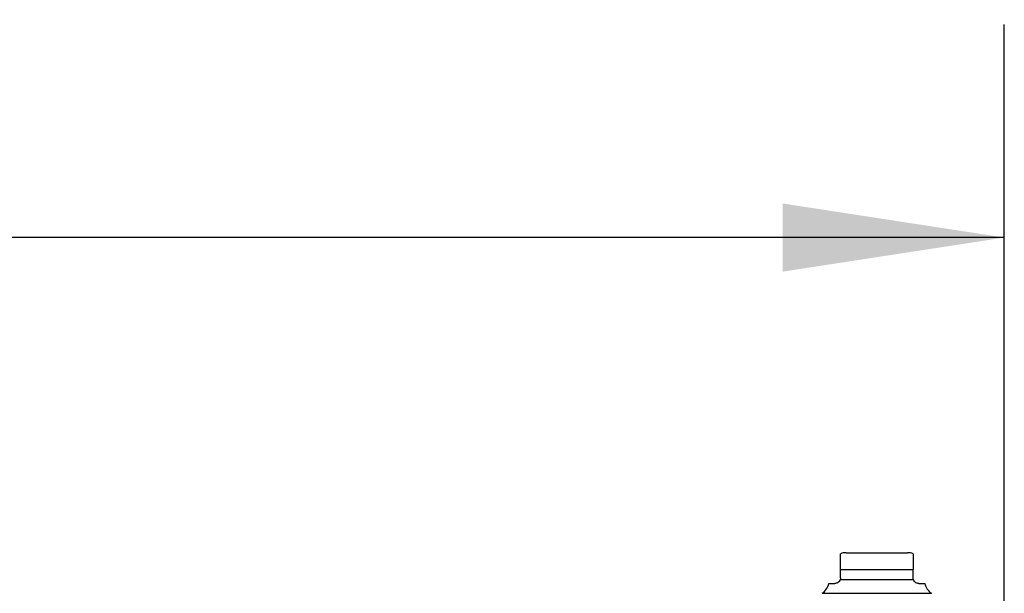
# Model space of a CAD drawing. Header units: inches. Extents: x 0.2 to 10.8, y 0.2 to 8.2.
# Tile 17 of 98: x 4.007 to 4.585, y 2.489 to 2.826. Entities that reach past the tile are written whole.
import ezdxf

# ---------------------------------------------------------------- set-up
doc = ezdxf.new("R2010")
doc.units = ezdxf.units.IN
doc.header["$MEASUREMENT"] = 0
doc.linetypes.add('HIDDEN', pattern=[0.075, 0.05, -0.025])
doc.layers.add('DIMENSIONS', color=140, linetype='Continuous')
doc.layers.add('SLD-0', color=179, linetype='Continuous')
doc.styles.add('SLDTEXTSTYLE0', font='TXT', dxfattribs={"width": 0.7})
doc.dimstyles.new('SLDDIMSTYLE0', dxfattribs={"dimtxt": 0.084961, "dimasz": 0.13, "dimexe": 0, "dimexo": 0.0625, "dimgap": 0.02124, "dimtad": 0, "dimtih": 1, "dimtoh": 1, "dimlfac": 12, "dimrnd": 1e-09, "dimzin": 12, "dimdsep": 46, "dimtxsty": 'SLDTEXTSTYLE0', "dimsah": 1, "dimcen": 0.09, "dimadec": 0, "dimazin": 3, "dimtfac": 1, "dimtofl": 0, "dimtmove": 0, "dimatfit": 3, "dimfxl": 0, "dimfrac": 2, "dimtolj": 1, "dimtzin": 12, "dimarcsym": 0})

# ---------------------------------------------------------------- blocks, each defined once
blk = doc.blocks.new('_D_25')
at = {"layer": 'DIMENSIONS'}
for p, q in [((2.79025, 2.44108), (2.79025, 2.82289)), ((4.58509, 2.44108), (4.58509, 2.82289)), ((2.79025, 2.69789), (3.39061, 2.69789)), ((3.50574, 2.69789), (3.47721, 2.69789)), ((3.47721, 2.69789), (3.47721, 2.56286)), ((3.82889, 2.69789), (3.85742, 2.69789)), ((3.85742, 2.69789), (3.85742, 2.56286)), ((4.58509, 2.69789), (3.94401, 2.69789)), ((3.47721, 2.56286), (3.50574, 2.56286)), ((3.85742, 2.56286), (3.82889, 2.56286))]:
    blk.add_line(p, q, dxfattribs=at)
for points in [[(2.79025, 2.69789), (2.92025, 2.67789), (2.92025, 2.71789)], [(4.58509, 2.69789), (4.45509, 2.71789), (4.45509, 2.67789)]]:
    blk.add_solid(points, dxfattribs=at)
at = {"layer": 'DIMENSIONS', "char_height": 0.083333, "attachment_point": 1, "style": 'SLDTEXTSTYLE0'}
for s, insert in [('21.54', (3.50574, 2.82434)), ('547.1', (3.50574, 2.67028))]:
    blk.add_mtext(s, dxfattribs=dict(at, insert=insert))

msp = doc.modelspace()

# ---------------------------------------------------------------- linework, layer by layer
at = {"layer": 'SLD-0', "linetype": 'Continuous', "lineweight": 25}
for p, q in [((4.4922256, 2.5128508), (4.5102702, 2.5128508)), ((4.5102702, 2.5128508), (4.5283148, 2.5128508)), ((4.4889447, 2.5030082), (4.5315956, 2.5030082)), ((4.4889447, 2.498087), (4.4889447, 2.5030082)), ((4.5315956, 2.498087), (4.5315956, 2.5030082)), ((4.4887915, 2.4970962), (4.5317488, 2.4970962)), ((4.4821129, 2.4948061), (4.4856639, 2.4948061)), ((4.5348765, 2.4948061), (4.5384274, 2.4948061)), ((4.4781648, 2.4890189), (4.5102702, 2.4890189)), ((4.5102702, 2.4890189), (4.5423755, 2.4890189))]:
    msp.add_line(p, q, dxfattribs=at)
at = {"layer": 'SLD-0', "linetype": 'HIDDEN', "lineweight": 18}
for p, q in [((4.5315956, 2.5030082), (4.4889447, 2.5030082)), ((4.5315956, 2.5030082), (4.4889447, 2.5030082)), ((4.4889447, 2.5030082), (4.5315956, 2.5030082)), ((4.5317488, 2.4970962), (4.4887915, 2.4970962)), ((4.4887915, 2.4970962), (4.5317488, 2.4970962)), ((4.5317488, 2.4970962), (4.4887915, 2.4970962)), ((4.5423755, 2.4890189), (4.4781648, 2.4890189)), ((4.4782012, 2.4890189), (4.5423392, 2.4890189))]:
    msp.add_line(p, q, dxfattribs=at)
at = {"layer": 'SLD-0', "linetype": 'Continuous', "lineweight": 25}
for centre, start, end in [((4.4922256, 2.5030082), 90, 109.6081192), ((4.5283148, 2.5030082), 70.2500112, 90), ((4.4725405, 2.4970962), 304.8499046, 346.5458794), ((4.5479998, 2.4970962), 193.4541206, 235.1500954)]:
    msp.add_arc(centre, 0.0098425, start, end, dxfattribs=at)
for points, knots in [([(4.4889447, 2.5030082), (4.4889447, 2.5038069), (4.4889447, 2.505401), (4.4889447, 2.5077055), (4.4889447, 2.5099633), (4.4889447, 2.5116581), (4.4889447, 2.5122805), (4.4889447, 2.5122152), (4.4889447, 2.5121942)], [0, 0, 0, 0, 0.1069754, 0.21353084, 0.35661646, 0.57353034, 0.86264121, 1, 1, 1, 1]), ([(4.5315956, 2.5121942), (4.5315956, 2.5122124), (4.5315956, 2.512256), (4.5315956, 2.5116833), (4.5315956, 2.5103659), (4.5315956, 2.5081998), (4.5315956, 2.5057664), (4.5315956, 2.5038674), (4.5315956, 2.5030082)], [0, 0, 0, 0, 0.159625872, 0.38299918, 0.607726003, 0.745716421, 0.884961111, 1, 1, 1, 1]), ([(4.4887915, 2.4970962), (4.4886489, 2.4966461), (4.4884201, 2.4962611), (4.4878891, 2.4956418), (4.4875887, 2.4954088), (4.4870037, 2.4950732), (4.4867132, 2.4949657), (4.4861639, 2.4948322), (4.4859061, 2.4948061), (4.4856639, 2.4948061)], [0, 0, 0, 0, 0.25, 0.25, 0.5, 0.5, 0.75, 0.75, 1, 1, 1, 1]), ([(4.5348765, 2.4948061), (4.5346345, 2.4948061), (4.5343776, 2.4948322), (4.5338331, 2.4949639), (4.5335411, 2.4950711), (4.5329531, 2.4954075), (4.5326531, 2.4956404), (4.532123, 2.4962573), (4.5318915, 2.4966459), (4.5317488, 2.4970962)], [0, 0, 0, 0, 0.25, 0.25, 0.5, 0.5, 0.75, 0.75, 1, 1, 1, 1])]:
    msp.add_open_spline(points, degree=3, knots=knots, dxfattribs=at)
for points in [[(4.4889447, 2.498087), (4.4889447, 2.4977414), (4.4888895, 2.4974054), (4.4887915, 2.4970962)], [(4.5317488, 2.4970962), (4.531651, 2.4974051), (4.5315956, 2.4977416), (4.5315956, 2.498087)]]:
    msp.add_open_spline(points, degree=3, dxfattribs=at)

# ---------------------------------------------------------------- dimensions: what is measured, and where the dimension line sits
at = {"layer": 'DIMENSIONS'}
dim = msp.add_linear_dim(base=(4.5850851, 2.6978934), p1=(2.7902517, 2.3910791), p2=(4.5850851, 2.3910791), dimstyle='SLDDIMSTYLE0', dxfattribs=at)
dim.commit()
dim.dimension.update_dxf_attribs({"geometry": '_D_25', "text_midpoint": (3.6673121, 2.6978934), "dimtype": 160})

doc.saveas('drawing.dxf')
